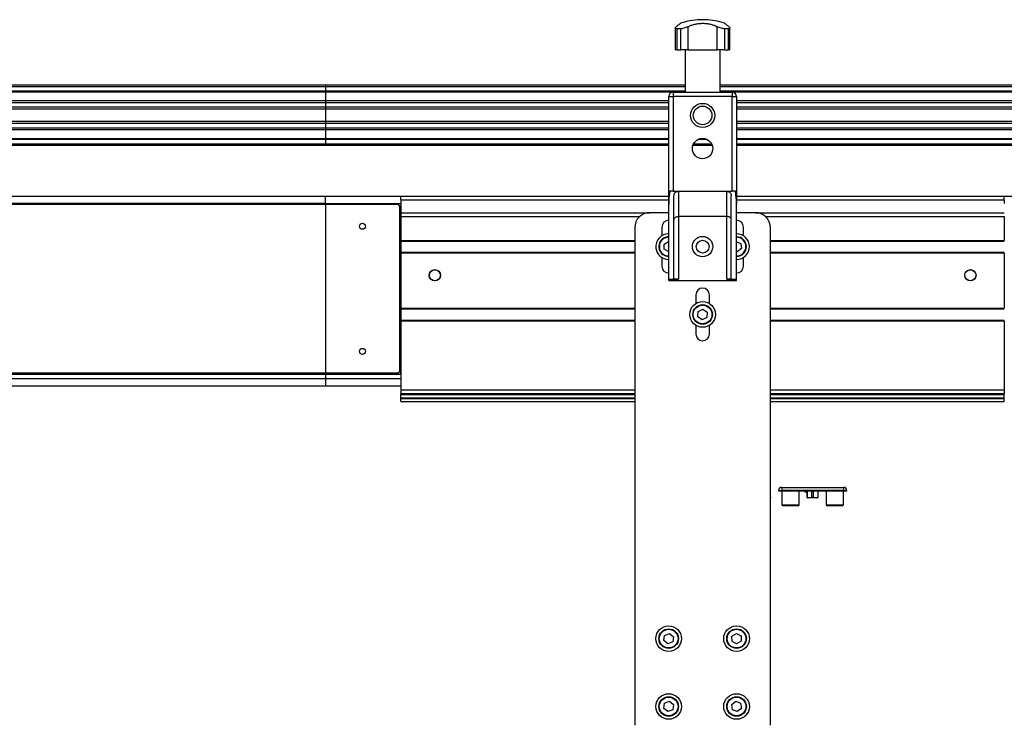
# Model space of a CAD drawing. Header units: millimetres. Extents: x 0 to 420, y 0 to 297.
# Tile 91 of 105: x 294 to 327, y 224 to 247. Entities that reach past the tile are written whole.
import ezdxf

# ---------------------------------------------------------------- set-up
doc = ezdxf.new("R2010")
doc.units = ezdxf.units.MM

msp = doc.modelspace()

# ---------------------------------------------------------------- linework, layer by layer
at = {"color": 7, "linetype": 'Continuous', "lineweight": 25}
for p, q in [((316.81579, 247.14329), (316.81579, 247.14158)), ((316.81579, 247.14329), (316.81579, 247.14158)), ((316.90343, 247.14329), (316.81579, 247.14329)), ((316.90343, 247.14329), (316.81579, 247.14329)), ((316.90343, 247.14158), (316.81579, 247.14158)), ((316.90343, 247.14158), (316.81579, 247.14158)), ((316.99107, 247.14329), (316.90343, 247.14329)), ((316.99107, 247.14329), (316.90343, 247.14329)), ((316.99107, 247.14158), (316.90343, 247.14158)), ((316.99107, 247.14158), (316.90343, 247.14158)), ((316.99107, 247.14158), (316.99107, 247.14329)), ((316.99107, 247.14158), (316.99107, 247.14329)), ((315.99718, 246.86479), (315.99718, 246.14329)), ((315.99718, 246.86479), (315.99718, 246.14329)), ((316.17691, 246.84185), (316.04448, 246.84185)), ((316.04448, 246.84185), (316.04448, 246.14329)), ((316.17691, 246.84185), (316.04448, 246.84185)), ((316.04448, 246.84185), (316.04448, 246.14329)), ((316.17691, 246.14329), (316.17691, 246.84185)), ((316.17691, 246.14329), (316.17691, 246.84185)), ((316.41721, 246.90942), (316.41721, 246.14329)), ((316.41721, 246.90942), (316.41721, 246.14329)), ((317.38965, 246.14329), (317.38965, 246.90942)), ((317.38965, 246.14329), (317.38965, 246.90942)), ((317.76238, 246.84185), (317.62994, 246.84185)), ((317.62994, 246.84185), (317.62994, 246.14329)), ((317.76238, 246.84185), (317.62994, 246.84185)), ((317.62994, 246.84185), (317.62994, 246.14329)), ((317.76238, 246.14329), (317.76238, 246.84185)), ((317.76238, 246.14329), (317.76238, 246.84185)), ((317.80968, 246.14329), (317.80968, 246.86519)), ((317.80968, 246.14329), (317.80968, 246.86519)), ((316.04448, 246.14329), (315.99718, 246.14329)), ((316.04448, 246.14329), (315.99718, 246.14329)), ((316.04448, 246.14329), (316.17691, 246.14329)), ((316.04448, 246.14329), (316.17691, 246.14329)), ((316.41721, 246.14329), (316.17691, 246.14329)), ((316.41721, 246.14329), (316.17691, 246.14329)), ((316.32135, 246.14329), (316.32135, 244.74329)), ((316.32135, 246.14329), (316.32135, 244.74329)), ((316.41721, 246.14329), (317.38965, 246.14329)), ((316.41721, 246.14329), (317.38965, 246.14329)), ((317.62994, 246.14329), (317.38965, 246.14329)), ((317.62994, 246.14329), (317.38965, 246.14329)), ((317.48551, 244.74329), (317.48551, 246.14329)), ((317.48551, 244.74329), (317.48551, 246.14329)), ((317.62994, 246.14329), (317.76238, 246.14329)), ((317.62994, 246.14329), (317.76238, 246.14329)), ((317.80968, 246.14329), (317.76238, 246.14329)), ((317.80968, 246.14329), (317.76238, 246.14329)), ((304.40343, 244.91829), (268.05343, 244.91829)), ((304.40343, 244.96829), (268.10343, 244.96829)), ((316.32135, 244.96829), (304.40343, 244.96829)), ((304.40343, 244.96829), (304.40343, 244.91829)), ((316.32135, 244.91829), (304.40343, 244.91829)), ((304.40343, 244.91829), (304.40343, 244.76829)), ((329.40343, 244.96829), (317.48551, 244.96829)), ((329.40343, 244.91829), (317.48551, 244.91829)), ((304.40343, 244.76829), (268.05343, 244.76829)), ((304.40343, 244.74279), (268.20343, 244.74279)), ((304.40343, 244.44828), (268.20343, 244.44828)), ((316.32135, 244.76829), (304.40343, 244.76829)), ((304.40343, 244.76829), (304.40343, 244.74279)), ((315.91619, 244.74279), (304.40343, 244.74279)), ((304.40343, 244.74279), (304.40343, 244.44828)), ((315.77843, 244.44828), (304.40343, 244.44828)), ((304.40343, 244.44828), (304.40343, 244.39027)), ((315.77843, 241.02964), (315.77843, 244.59329)), ((315.77843, 244.59329), (315.92843, 244.59329)), ((315.77843, 241.02964), (315.77843, 244.59329)), ((315.77843, 244.59329), (315.92843, 244.59329)), ((315.92843, 244.74329), (315.92843, 244.59329)), ((315.92843, 244.74329), (317.87843, 244.74329)), ((315.92843, 244.74329), (315.92843, 244.59329)), ((315.92843, 244.74329), (317.87843, 244.74329)), ((315.92843, 244.59329), (315.92843, 241.4538)), ((317.87843, 244.59329), (315.92843, 244.59329)), ((315.92843, 244.59329), (315.92843, 241.4538)), ((317.87843, 244.59329), (315.92843, 244.59329)), ((329.40343, 244.76829), (317.48551, 244.76829)), ((317.87843, 244.74329), (317.87843, 244.59329)), ((317.87843, 244.74329), (317.87843, 244.59329)), ((317.87843, 241.4538), (317.87843, 244.59329)), ((317.87843, 244.59329), (318.02843, 244.59329)), ((317.87843, 241.4538), (317.87843, 244.59329)), ((317.87843, 244.59329), (318.02843, 244.59329)), ((329.40343, 244.74279), (317.89067, 244.74279)), ((318.02843, 244.59329), (318.02843, 241.02964)), ((318.02843, 244.59329), (318.02843, 241.02964)), ((329.40343, 244.44828), (318.02843, 244.44828)), ((304.40343, 244.24084), (267.40343, 244.24084)), ((304.40343, 244.17329), (267.40343, 244.17329)), ((304.40343, 244.39027), (267.54036, 244.39027)), ((304.40343, 244.39027), (304.40343, 244.24084)), ((315.77843, 244.39027), (304.40343, 244.39027)), ((304.40343, 244.24084), (304.40343, 244.17329)), ((315.77843, 244.24084), (304.40343, 244.24084)), ((315.77843, 244.17329), (304.40343, 244.17329)), ((304.40343, 244.17329), (304.40343, 243.76329)), ((329.40343, 244.39027), (318.02843, 244.39027)), ((329.40343, 244.24084), (318.02843, 244.24084)), ((329.40343, 244.17329), (318.02843, 244.17329)), ((304.40343, 243.76329), (267.40343, 243.76329)), ((304.40343, 243.69574), (267.40343, 243.69574)), ((304.40343, 243.54631), (267.54036, 243.54631)), ((304.40343, 243.4883), (268.20343, 243.4883)), ((304.40343, 243.76329), (304.40343, 243.69574)), ((315.77843, 243.76329), (304.40343, 243.76329)), ((304.40343, 243.69574), (304.40343, 243.54631)), ((315.77843, 243.69574), (304.40343, 243.69574)), ((304.40343, 243.54631), (304.40343, 243.4883)), ((315.77843, 243.54631), (304.40343, 243.54631)), ((315.77843, 243.4883), (304.40343, 243.4883)), ((304.40343, 243.4883), (304.40343, 243.19379)), ((329.40343, 243.76329), (318.02843, 243.76329)), ((329.40343, 243.69574), (318.02843, 243.69574)), ((329.40343, 243.54631), (318.02843, 243.54631)), ((329.40343, 243.4883), (318.02843, 243.4883)), ((304.40343, 243.16829), (268.05343, 243.16829)), ((304.40343, 243.19379), (268.20343, 243.19379)), ((315.77843, 243.19379), (304.40343, 243.19379)), ((304.40343, 243.19379), (304.40343, 243.16829)), ((315.77843, 243.16829), (304.40343, 243.16829)), ((304.40343, 243.16829), (304.40343, 243.01829)), ((317.05805, 243.16829), (316.74881, 243.16829)), ((316.99263, 243.19379), (316.81423, 243.19379)), ((329.40343, 243.19379), (318.02843, 243.19379)), ((329.40343, 243.16829), (318.02843, 243.16829)), ((304.40343, 243.01829), (268.05343, 243.01829)), ((304.40343, 242.96829), (268.10343, 242.96829)), ((315.77843, 243.01829), (304.40343, 243.01829)), ((304.40343, 243.01829), (304.40343, 242.96829)), ((315.77843, 242.96829), (304.40343, 242.96829)), ((317.22577, 242.96829), (316.58108, 242.96829)), ((317.20576, 243.01829), (316.60109, 243.01829)), ((329.40343, 243.01829), (318.02843, 243.01829)), ((329.40343, 242.96829), (318.02843, 242.96829)), ((304.40343, 241.28479), (269.14093, 241.28479)), ((304.40343, 241.04329), (304.40343, 241.28479)), ((306.90343, 241.28479), (304.40343, 241.28479)), ((315.77843, 241.28479), (306.90343, 241.28479)), ((306.90343, 241.16829), (306.90343, 241.28479)), ((315.92843, 241.4538), (315.81663, 241.4538)), ((315.92843, 241.4538), (315.81663, 241.4538)), ((315.92843, 241.4538), (317.87843, 241.4538)), ((315.92843, 241.4538), (317.87843, 241.4538)), ((315.95343, 238.54651), (315.95343, 241.3038)), ((315.95343, 238.54651), (315.95343, 241.3038)), ((316.10343, 241.4538), (316.10343, 240.6204)), ((316.10343, 241.4538), (316.10343, 240.6204)), ((317.70343, 240.6204), (317.70343, 241.4538)), ((317.70343, 240.6204), (317.70343, 241.4538)), ((317.85343, 238.54651), (317.85343, 241.3038)), ((317.85343, 238.54651), (317.85343, 241.3038)), ((317.99023, 241.4538), (317.87843, 241.4538)), ((317.99023, 241.4538), (317.87843, 241.4538)), ((326.90343, 241.28479), (318.02843, 241.28479)), ((329.40343, 241.28479), (326.90343, 241.28479)), ((326.90343, 241.16829), (326.90343, 241.28479)), ((304.40343, 241.01829), (268.67843, 241.01829)), ((304.40343, 241.04329), (268.77843, 241.04329)), ((304.40343, 241.04329), (306.90343, 241.04329)), ((304.40343, 241.04329), (304.40343, 241.01829)), ((304.40343, 241.01829), (304.40343, 235.41829)), ((306.80343, 241.01829), (304.40343, 241.01829)), ((306.85343, 240.96829), (306.85343, 235.46829)), ((306.90343, 241.16829), (306.90343, 241.04329)), ((306.90343, 241.16829), (315.77843, 241.16829)), ((306.90343, 241.04329), (306.90343, 239.54329)), ((315.77843, 238.54329), (315.77843, 241.02964)), ((315.77843, 238.54329), (315.77843, 241.02964)), ((318.02843, 241.16829), (326.90343, 241.16829)), ((318.02843, 238.54329), (318.02843, 241.02964)), ((318.02843, 238.54329), (318.02843, 241.02964)), ((326.90343, 241.16829), (326.90343, 241.04329)), ((306.90343, 240.74329), (315.15343, 240.74329)), ((306.90343, 240.61829), (306.90343, 239.82579)), ((306.90343, 240.61829), (314.82271, 240.61829)), ((315.77843, 240.74329), (315.15343, 240.74329)), ((317.70343, 240.6204), (316.10343, 240.6204)), ((316.10343, 240.6204), (316.10343, 238.54329)), ((317.70343, 240.6204), (316.10343, 240.6204)), ((316.10343, 240.6204), (316.10343, 238.54329)), ((317.70343, 238.54329), (317.70343, 240.6204)), ((317.70343, 238.54329), (317.70343, 240.6204)), ((318.65343, 240.74329), (318.02843, 240.74329)), ((318.65343, 240.74329), (326.90343, 240.74329)), ((318.98415, 240.61829), (326.90343, 240.61829)), ((326.90343, 240.61829), (326.90343, 239.82579)), ((314.65343, 240.24329), (314.65343, 223.74329)), ((315.55343, 240.26829), (315.55343, 239.97885)), ((318.25343, 239.97885), (318.25343, 240.26829)), ((319.15343, 223.74329), (319.15343, 240.24329)), ((306.90343, 239.82579), (314.65343, 239.82579)), ((306.90343, 239.80329), (314.65343, 239.80329)), ((315.62673, 239.70188), (315.77497, 239.79146)), ((315.63019, 239.52871), (315.62673, 239.70188)), ((315.77497, 239.79146), (315.77843, 239.78956)), ((318.02843, 239.78146), (318.16708, 239.7221)), ((318.18765, 239.55012), (318.049, 239.44631)), ((318.16708, 239.7221), (318.18765, 239.55012)), ((319.15343, 239.82579), (326.90343, 239.82579)), ((319.15343, 239.80329), (326.90343, 239.80329)), ((306.85343, 239.54329), (306.90343, 239.54329)), ((306.90343, 239.54329), (306.90343, 239.41079)), ((306.90343, 239.43329), (314.65343, 239.43329)), ((306.90343, 239.41079), (314.65343, 239.41079)), ((306.90343, 239.41079), (306.90343, 237.57579)), ((315.55343, 239.25774), (315.55343, 238.96829)), ((315.77843, 239.44703), (315.63019, 239.52871)), ((318.049, 239.44631), (318.02843, 239.45512)), ((318.25343, 238.96829), (318.25343, 239.25774)), ((319.15343, 239.43329), (326.90343, 239.43329)), ((319.15343, 239.41079), (326.90343, 239.41079)), ((326.90343, 239.41079), (326.90343, 237.57579)), ((315.77843, 238.54329), (316.10343, 238.54329)), ((315.77843, 238.49329), (315.77843, 238.54329)), ((315.77843, 238.54329), (316.10343, 238.54329)), ((315.77843, 238.49329), (315.77843, 238.54329)), ((315.77843, 238.49329), (318.02843, 238.49329)), ((315.77843, 238.49329), (318.02843, 238.49329)), ((317.70343, 238.54329), (318.02843, 238.54329)), ((317.70343, 238.54329), (318.02843, 238.54329)), ((318.02843, 238.49329), (318.02843, 238.54329)), ((318.02843, 238.49329), (318.02843, 238.54329)), ((316.67843, 238.01829), (316.67843, 237.72885)), ((317.12843, 237.72885), (317.12843, 238.01829)), ((306.90343, 237.57579), (314.65343, 237.57579)), ((306.90343, 237.57579), (306.90343, 237.16079)), ((306.90343, 237.55329), (314.65343, 237.55329)), ((316.74849, 237.29088), (316.75892, 237.46377)), ((316.893, 237.1954), (316.74849, 237.29088)), ((316.75892, 237.46377), (316.91386, 237.54118)), ((317.04794, 237.27281), (316.893, 237.1954)), ((316.91386, 237.54118), (317.05837, 237.44571)), ((317.05837, 237.44571), (317.04794, 237.27281)), ((319.15343, 237.57579), (326.90343, 237.57579)), ((319.15343, 237.55329), (326.90343, 237.55329)), ((306.90343, 237.18329), (314.65343, 237.18329)), ((306.90343, 237.16079), (314.65343, 237.16079)), ((306.90343, 237.16079), (306.90343, 234.86829)), ((316.67843, 237.00774), (316.67843, 236.71829)), ((317.12843, 236.71829), (317.12843, 237.00774)), ((319.15343, 237.18329), (326.90343, 237.18329)), ((319.15343, 237.16079), (326.90343, 237.16079)), ((326.90343, 237.16079), (326.90343, 234.86829)), ((306.85343, 236.89329), (306.90343, 236.89329)), ((306.90343, 235.39329), (306.90343, 236.89329)), ((304.40343, 235.41829), (268.67843, 235.41829)), ((268.77843, 235.39329), (304.40343, 235.39329)), ((306.80343, 235.41829), (304.40343, 235.41829)), ((304.40343, 235.39329), (304.40343, 235.41829)), ((304.40343, 235.39329), (306.90343, 235.39329)), ((304.40343, 235.39329), (304.40343, 235.24329)), ((269.14093, 235.24329), (304.40343, 235.24329)), ((269.14093, 235.00179), (304.40343, 235.00179)), ((304.40343, 235.24329), (304.40343, 235.00179)), ((304.40343, 235.24329), (306.90343, 235.24329)), ((304.40343, 235.00179), (306.90343, 235.00179)), ((306.90343, 234.86829), (306.90343, 234.74329)), ((306.90343, 234.86829), (314.65343, 234.86829)), ((306.90343, 234.74329), (314.65343, 234.74329)), ((306.90343, 234.71809), (306.90343, 234.74329)), ((306.90343, 234.70296), (306.90343, 234.71809)), ((314.65343, 234.71809), (306.90343, 234.71809)), ((314.65343, 234.70296), (306.90343, 234.70296)), ((306.90343, 234.59439), (306.90343, 234.70296)), ((319.15343, 234.86829), (326.90343, 234.86829)), ((319.15343, 234.74329), (326.90343, 234.74329)), ((326.90343, 234.71809), (319.15343, 234.71809)), ((326.90343, 234.70296), (319.15343, 234.70296)), ((326.90343, 234.86829), (326.90343, 234.74329)), ((326.90343, 234.71809), (326.90343, 234.74329)), ((326.90343, 234.70296), (326.90343, 234.71809)), ((326.90343, 234.59439), (326.90343, 234.70296)), ((314.65343, 234.59439), (306.90343, 234.59439)), ((306.90343, 234.56493), (306.90343, 234.59439)), ((306.90343, 234.47922), (306.90343, 234.56493)), ((314.65343, 234.56493), (306.90343, 234.56493)), ((306.90343, 234.47922), (314.65343, 234.47922)), ((326.90343, 234.59439), (319.15343, 234.59439)), ((326.90343, 234.56493), (319.15343, 234.56493)), ((319.15343, 234.47922), (326.90343, 234.47922)), ((326.90343, 234.56493), (326.90343, 234.59439)), ((326.90343, 234.47922), (326.90343, 234.56493)), ((319.4264, 231.50829), (319.4264, 231.53329)), ((319.4264, 231.53329), (319.5264, 231.53329)), ((319.5264, 231.50829), (319.4264, 231.50829)), ((319.5264, 231.63329), (319.5264, 231.53329)), ((319.5264, 231.63329), (321.5764, 231.63329)), ((319.5264, 231.53329), (319.5264, 231.50829)), ((321.5764, 231.53329), (319.5264, 231.53329)), ((321.5764, 231.50829), (319.5264, 231.50829)), ((319.5289, 231.50829), (319.5289, 231.05829)), ((320.0989, 231.05829), (320.0989, 231.50829)), ((320.2956, 231.50829), (320.2956, 231.48017)), ((320.29944, 231.48329), (320.29944, 231.50829)), ((320.3689, 231.50829), (320.3689, 231.30829)), ((320.37138, 231.30829), (320.37138, 231.50829)), ((320.5214, 231.30829), (320.5214, 231.50829)), ((320.5814, 231.30829), (320.5814, 231.50829)), ((320.73142, 231.30829), (320.73142, 231.50829)), ((320.7339, 231.30829), (320.7339, 231.50829)), ((321.0039, 231.50829), (321.0039, 231.05829)), ((321.5739, 231.05829), (321.5739, 231.50829)), ((321.5764, 231.63329), (321.5764, 231.53329)), ((321.5764, 231.50829), (321.5764, 231.53329)), ((321.5764, 231.53329), (321.6764, 231.53329)), ((321.6764, 231.50829), (321.5764, 231.50829)), ((321.6764, 231.53329), (321.6764, 231.50829)), ((319.15345, 231.30829), (319.15345, 231.28329)), ((320.3689, 231.30829), (320.37138, 231.30829)), ((320.39678, 231.28329), (320.3939, 231.28329)), ((320.5214, 231.28329), (320.39678, 231.28329)), ((320.5214, 231.30829), (320.5814, 231.30829)), ((320.5814, 231.28329), (320.5214, 231.28329)), ((320.70602, 231.28329), (320.5814, 231.28329)), ((320.7089, 231.28329), (320.70602, 231.28329)), ((320.73142, 231.30829), (320.7339, 231.30829)), ((319.5289, 231.05829), (319.5639, 231.02329)), ((319.5289, 231.05829), (319.8139, 231.05829)), ((320.0639, 231.02329), (319.5639, 231.02329)), ((319.8139, 231.05829), (320.0989, 231.05829)), ((320.0639, 231.02329), (320.0989, 231.05829)), ((321.0039, 231.05829), (321.0389, 231.02329)), ((321.0039, 231.05829), (321.2889, 231.05829)), ((321.5389, 231.02329), (321.0389, 231.02329)), ((321.2889, 231.05829), (321.5739, 231.05829)), ((321.5389, 231.02329), (321.5739, 231.05829)), ((315.61786, 226.55335), (315.6419, 226.72488)), ((315.75439, 226.44676), (315.61786, 226.55335)), ((315.6419, 226.72488), (315.80247, 226.78982)), ((315.91496, 226.51171), (315.75439, 226.44676)), ((315.80247, 226.78982), (315.939, 226.68323)), ((315.939, 226.68323), (315.91496, 226.51171)), ((317.87673, 226.70188), (318.02497, 226.79146)), ((317.88019, 226.52871), (317.87673, 226.70188)), ((318.03189, 226.44512), (317.88019, 226.52871)), ((318.02497, 226.79146), (318.17667, 226.70787)), ((318.18013, 226.5347), (318.03189, 226.44512)), ((318.17667, 226.70787), (318.18013, 226.5347)), ((315.6419, 224.47488), (315.80247, 224.53982)), ((315.80247, 224.53982), (315.939, 224.43323)), ((317.86732, 224.43189), (318.00295, 224.53961)), ((318.00295, 224.53961), (318.16406, 224.47602)), ((315.61786, 224.30335), (315.6419, 224.47488)), ((315.75439, 224.19676), (315.61786, 224.30335)), ((315.91496, 224.26171), (315.75439, 224.19676)), ((315.939, 224.43323), (315.91496, 224.26171)), ((317.8928, 224.26057), (317.86732, 224.43189)), ((318.05391, 224.19697), (317.8928, 224.26057)), ((318.18954, 224.3047), (318.05391, 224.19697)), ((318.16406, 224.47602), (318.18954, 224.3047))]:
    msp.add_line(p, q, dxfattribs=at)
for centre, radius in [((316.90343, 243.96829), 0.40029), ((316.90343, 243.96829), 0.40029), ((316.90343, 243.96829), 0.3079), ((316.90343, 243.96829), 0.3079), ((316.90343, 242.86829), 0.3375), ((316.90343, 242.86829), 0.3375), ((305.62843, 240.29329), 0.1), ((316.90343, 239.61829), 0.3375), ((316.90343, 239.61829), 0.3375), ((316.90343, 239.61829), 0.2125), ((316.90343, 239.61829), 0.2125), ((308.02843, 238.66829), 0.1875), ((308.02843, 238.66829), 0.1825), ((325.77843, 238.66829), 0.1875), ((325.77843, 238.66829), 0.1825), ((316.90343, 237.36829), 0.425), ((316.90343, 237.36829), 0.325), ((316.90343, 237.36829), 0.31), ((305.62843, 236.14329), 0.1), ((315.77843, 226.61829), 0.425), ((315.77843, 226.61829), 0.325), ((315.77843, 226.61829), 0.31), ((318.02843, 226.61829), 0.425), ((318.02843, 226.61829), 0.325), ((318.02843, 226.61829), 0.31), ((315.77843, 224.36829), 0.425), ((315.77843, 224.36829), 0.325), ((315.77843, 224.36829), 0.31), ((318.02843, 224.36829), 0.425), ((318.02843, 224.36829), 0.325), ((318.02843, 224.36829), 0.31)]:
    msp.add_circle(centre, radius, dxfattribs=at)
for centre, radius, start, end in [((316.90343, 244.89329), 2.25, 92.232359, 108.829134), ((316.90343, 244.89329), 2.25, 92.232359, 108.829134), ((316.90343, 244.89329), 2.25, 71.172918, 87.767641), ((316.90343, 244.89329), 2.25, 71.172918, 87.767641), ((315.92843, 244.59329), 0.15, 90, 180), ((315.92843, 244.59329), 0.15, 90, 180), ((317.87843, 244.59329), 0.15, 0, 90), ((317.87843, 244.59329), 0.15, 0, 90), ((306.80343, 240.96829), 0.05, 0, 90), ((315.15343, 240.24329), 0.5, 90, 180), ((318.65343, 240.24329), 0.5, 360, 90), ((315.77843, 240.26829), 0.225, 90, 180), ((318.02843, 240.26829), 0.225, 0, 90), ((315.77843, 239.61829), 0.425, 90, 186.653278), ((315.77843, 239.61829), 0.325, 121.143772, 270), ((315.77843, 239.61829), 0.31, 121.143772, 270), ((315.77843, 239.61829), 0.325, 90, 121.143772), ((315.77843, 239.61829), 0.31, 90, 121.143772), ((318.02843, 239.61829), 0.425, 270, 90), ((318.02843, 239.61829), 0.325, 270, 90), ((318.02843, 239.61829), 0.31, 270, 90), ((315.77843, 239.61829), 0.425, 186.653278, 270), ((315.77843, 238.96829), 0.225, 180, 270), ((318.02843, 238.96829), 0.225, 270, 0), ((316.90343, 238.01829), 0.225, 0, 180), ((316.90343, 236.71829), 0.225, 180, 0), ((306.80343, 235.46829), 0.05, 270, 0), ((319.5264, 231.53329), 0.1, 90, 180), ((321.5764, 231.53329), 0.1, 0, 90), ((320.3939, 231.30829), 0.025, 180, 270), ((320.7089, 231.30829), 0.025, 270, 0)]:
    msp.add_arc(centre, radius, start, end, dxfattribs=at)
for points, knots in [([(316.04448, 246.84185), (316.03243, 246.84276), (316.00835, 246.84459), (315.99497, 246.85863), (315.9988, 246.8801), (316.01956, 246.89906), (316.0309, 246.90942)], [0, 0, 0, 0, 0.2331432, 0.46598224, 0.70829004, 1, 1, 1, 1]), ([(316.04448, 246.84185), (316.03243, 246.84276), (316.00835, 246.84459), (315.99497, 246.85863), (315.9988, 246.8801), (316.01956, 246.89906), (316.0309, 246.90942)], [0, 0, 0, 0, 0.2331432, 0.46598224, 0.70829004, 1, 1, 1, 1]), ([(316.17745, 247.02255), (316.17668, 247.02197), (316.17499, 247.0207), (316.15263, 247.00386), (316.11565, 246.97567), (316.07331, 246.94294), (316.04215, 246.91832), (316.0309, 246.90942)], [0, 0, 0, 0, 0.19223781, 0.42286837, 0.64450032, 0.87162104, 1, 1, 1, 1]), ([(316.17745, 247.02255), (316.17668, 247.02197), (316.17499, 247.0207), (316.15263, 247.00386), (316.11565, 246.97567), (316.07331, 246.94294), (316.04215, 246.91832), (316.0309, 246.90942)], [0, 0, 0, 0, 0.19223781, 0.42286837, 0.64450032, 0.87162104, 1, 1, 1, 1]), ([(316.41721, 246.90942), (316.39637, 246.89932), (316.35464, 246.87908), (316.28167, 246.85589), (316.21979, 246.84352), (316.18881, 246.84231), (316.17691, 246.84185)], [0, 0, 0, 0, 0.28482414, 0.57045716, 0.83508046, 1, 1, 1, 1]), ([(316.41721, 246.90942), (316.39637, 246.89932), (316.35464, 246.87908), (316.28167, 246.85589), (316.21979, 246.84352), (316.18881, 246.84231), (316.17691, 246.84185)], [0, 0, 0, 0, 0.28482414, 0.57045716, 0.83508046, 1, 1, 1, 1]), ([(316.41721, 246.90942), (316.45101, 246.92574), (316.51861, 246.95835), (316.63431, 246.99356), (316.75789, 247.01644), (316.88394, 247.02542), (317.00771, 247.0206), (317.12527, 247.0039), (317.23583, 246.97541), (317.32354, 246.94277), (317.37201, 246.91832), (317.38965, 246.90942)], [0, 0, 0, 0, 0.12083278, 0.2415891, 0.36294631, 0.48426201, 0.59786508, 0.71149177, 0.82362919, 0.93582121, 1, 1, 1, 1]), ([(316.41721, 246.90942), (316.45101, 246.92574), (316.51861, 246.95835), (316.63431, 246.99356), (316.75789, 247.01644), (316.88394, 247.02542), (317.00771, 247.0206), (317.12527, 247.0039), (317.23583, 246.97541), (317.32354, 246.94277), (317.37201, 246.91832), (317.38965, 246.90942)], [0, 0, 0, 0, 0.12083278, 0.2415891, 0.36294631, 0.48426201, 0.59786508, 0.71149177, 0.82362919, 0.93582121, 1, 1, 1, 1]), ([(317.62994, 246.84185), (317.61273, 246.84276), (317.57831, 246.84459), (317.51651, 246.85863), (317.45019, 246.8801), (317.41104, 246.89906), (317.38965, 246.90942)], [0, 0, 0, 0, 0.2331432, 0.46598224, 0.70829004, 1, 1, 1, 1]), ([(317.62994, 246.84185), (317.61273, 246.84276), (317.57831, 246.84459), (317.51651, 246.85863), (317.45019, 246.8801), (317.41104, 246.89906), (317.38965, 246.90942)], [0, 0, 0, 0, 0.233143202, 0.46598224, 0.708290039, 1, 1, 1, 1]), ([(317.77596, 246.90942), (317.75549, 246.92554), (317.71403, 246.95819), (317.66795, 246.99343), (317.63856, 247.01569), (317.62633, 247.02486), (317.62909, 247.02279), (317.62941, 247.02255)], [0, 0, 0, 0, 0.23851413, 0.48316204, 0.7219038, 0.96850911, 1, 1, 1, 1]), ([(317.77596, 246.90942), (317.75549, 246.92554), (317.71403, 246.95819), (317.66795, 246.99343), (317.63856, 247.01569), (317.62633, 247.02486), (317.62909, 247.02279), (317.62941, 247.02255)], [0, 0, 0, 0, 0.23851413, 0.48316204, 0.7219038, 0.96850911, 1, 1, 1, 1]), ([(317.77596, 246.90942), (317.78704, 246.89932), (317.80924, 246.87908), (317.81217, 246.85589), (317.79405, 246.84352), (317.77117, 246.84231), (317.76238, 246.84185)], [0, 0, 0, 0, 0.284824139, 0.570457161, 0.835080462, 1, 1, 1, 1]), ([(317.77596, 246.90942), (317.78704, 246.89932), (317.80924, 246.87908), (317.81217, 246.85589), (317.79405, 246.84352), (317.77117, 246.84231), (317.76238, 246.84185)], [0, 0, 0, 0, 0.284824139, 0.570457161, 0.835080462, 1, 1, 1, 1]), ([(315.81663, 241.4538), (315.80279, 241.35617), (315.78264, 241.21387), (315.77943, 241.07365), (315.77843, 241.02964)], [0, 0, 0, 0, 0.68614256, 1, 1, 1, 1]), ([(315.81663, 241.4538), (315.80279, 241.35617), (315.78264, 241.21387), (315.77943, 241.07365), (315.77843, 241.02964)], [0, 0, 0, 0, 0.68614256, 1, 1, 1, 1]), ([(315.95343, 241.3038), (315.95512, 241.32087), (315.95851, 241.355), (315.98509, 241.40053), (316.02409, 241.43441), (316.06608, 241.45151), (316.09318, 241.45317), (316.10343, 241.4538)], [0, 0, 0, 0, 0.21993775, 0.43998911, 0.65706839, 0.87031767, 1, 1, 1, 1]), ([(315.95343, 241.3038), (315.95512, 241.32087), (315.95851, 241.355), (315.98509, 241.40053), (316.02409, 241.43441), (316.06608, 241.45151), (316.09318, 241.45317), (316.10343, 241.4538)], [0, 0, 0, 0, 0.21993775, 0.43998911, 0.65706839, 0.87031767, 1, 1, 1, 1]), ([(317.70343, 241.4538), (317.7201, 241.45218), (317.75344, 241.44893), (317.79793, 241.42368), (317.83181, 241.38648), (317.85058, 241.34421), (317.85259, 241.31572), (317.85343, 241.3038)], [0, 0, 0, 0, 0.21020855, 0.42037916, 0.63166541, 0.84588019, 1, 1, 1, 1]), ([(317.70343, 241.4538), (317.7201, 241.45218), (317.75344, 241.44893), (317.79793, 241.42368), (317.83181, 241.38648), (317.85058, 241.34421), (317.85259, 241.31572), (317.85343, 241.3038)], [0, 0, 0, 0, 0.21020855, 0.42037916, 0.63166541, 0.84588019, 1, 1, 1, 1]), ([(318.02843, 241.02964), (318.02416, 241.12636), (318.01796, 241.26709), (317.99684, 241.40932), (317.99023, 241.4538)], [0, 0, 0, 0, 0.68726798, 1, 1, 1, 1]), ([(318.02843, 241.02964), (318.02416, 241.12636), (318.01796, 241.26709), (317.99684, 241.40932), (317.99023, 241.4538)], [0, 0, 0, 0, 0.68726798, 1, 1, 1, 1]), ([(315.95343, 240.50168), (315.95343, 240.50179), (315.95344, 240.51347), (315.95858, 240.53962), (315.98225, 240.57523), (316.01981, 240.60188), (316.0609, 240.61749), (316.08924, 240.61943), (316.10343, 240.6204)], [0, 0, 0, 0, 0.00207961, 0.21400299, 0.4760039, 0.68406806, 0.84175461, 1, 1, 1, 1]), ([(315.95343, 240.50168), (315.95343, 240.50179), (315.95344, 240.51347), (315.95858, 240.53962), (315.98225, 240.57523), (316.01981, 240.60188), (316.0609, 240.61749), (316.08924, 240.61943), (316.10343, 240.6204)], [0, 0, 0, 0, 0.00207961, 0.21400299, 0.4760039, 0.68406806, 0.84175461, 1, 1, 1, 1]), ([(317.85343, 240.50168), (317.85343, 240.50179), (317.85341, 240.51347), (317.84828, 240.53962), (317.82461, 240.57523), (317.78704, 240.60188), (317.74595, 240.61749), (317.71762, 240.61943), (317.70343, 240.6204)], [0, 0, 0, 0, 0.00207961, 0.21400299, 0.4760039, 0.68406806, 0.84175461, 1, 1, 1, 1]), ([(317.85343, 240.50168), (317.85343, 240.50179), (317.85341, 240.51347), (317.84828, 240.53962), (317.82461, 240.57523), (317.78704, 240.60188), (317.74595, 240.61749), (317.71762, 240.61943), (317.70343, 240.6204)], [0, 0, 0, 0, 0.00207961, 0.21400299, 0.4760039, 0.68406806, 0.84175461, 1, 1, 1, 1]), ([(316.10343, 238.54329), (316.08657, 238.54329), (316.05284, 238.54329), (316.00789, 238.54338), (315.97397, 238.54389), (315.95599, 238.54495), (315.95416, 238.54606), (315.95343, 238.54651)], [0, 0, 0, 0, 0.21465102, 0.42930248, 0.64393626, 0.85850128, 1, 1, 1, 1]), ([(316.10343, 238.54329), (316.08657, 238.54329), (316.05284, 238.54329), (316.00789, 238.54338), (315.97397, 238.54389), (315.95599, 238.54495), (315.95416, 238.54606), (315.95343, 238.54651)], [0, 0, 0, 0, 0.214651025, 0.429302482, 0.643936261, 0.858501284, 1, 1, 1, 1]), ([(317.85343, 238.54651), (317.85177, 238.54586), (317.84846, 238.54456), (317.82263, 238.54365), (317.78459, 238.54332), (317.74241, 238.54329), (317.71452, 238.54329), (317.70343, 238.54329)], [0, 0, 0, 0, 0.21463845, 0.42928258, 0.64382391, 0.85841112, 1, 1, 1, 1]), ([(317.85343, 238.54651), (317.85177, 238.54586), (317.84846, 238.54456), (317.82263, 238.54365), (317.78459, 238.54332), (317.74241, 238.54329), (317.71452, 238.54329), (317.70343, 238.54329)], [0, 0, 0, 0, 0.21463845, 0.42928258, 0.64382391, 0.85841112, 1, 1, 1, 1]), ([(320.29944, 231.48329), (320.30606, 231.48329), (320.3188, 231.48329), (320.347, 231.48329), (320.36773, 231.48329), (320.3689, 231.48329)], [0, 0, 0, 0, 0.50616101, 0.97218403, 1, 1, 1, 1]), ([(320.37138, 231.30829), (320.37166, 231.30551), (320.37221, 231.29995), (320.37648, 231.29253), (320.38279, 231.28688), (320.38995, 231.28376), (320.39478, 231.28343), (320.39678, 231.28329)], [0, 0, 0, 0, 0.21069593, 0.42135179, 0.63317307, 0.847781, 1, 1, 1, 1]), ([(320.5214, 231.28329), (320.5214, 231.28357), (320.5214, 231.28414), (320.5214, 231.28856), (320.5214, 231.29504), (320.5214, 231.30204), (320.5214, 231.30657), (320.5214, 231.30829)], [0, 0, 0, 0, 0.21923795, 0.43856071, 0.65561419, 0.86934016, 1, 1, 1, 1]), ([(320.5814, 231.30829), (320.5814, 231.30551), (320.5814, 231.29995), (320.5814, 231.29253), (320.5814, 231.28688), (320.5814, 231.28376), (320.5814, 231.28343), (320.5814, 231.28329)], [0, 0, 0, 0, 0.21069593, 0.42135179, 0.63317307, 0.847781, 1, 1, 1, 1]), ([(320.70602, 231.28329), (320.70891, 231.28357), (320.7147, 231.28414), (320.72239, 231.28856), (320.72812, 231.29504), (320.73103, 231.30204), (320.73131, 231.30657), (320.73142, 231.30829)], [0, 0, 0, 0, 0.21923795, 0.43856071, 0.65561419, 0.86934016, 1, 1, 1, 1])]:
    msp.add_open_spline(points, degree=3, knots=knots, dxfattribs=at)

doc.saveas('drawing.dxf')
